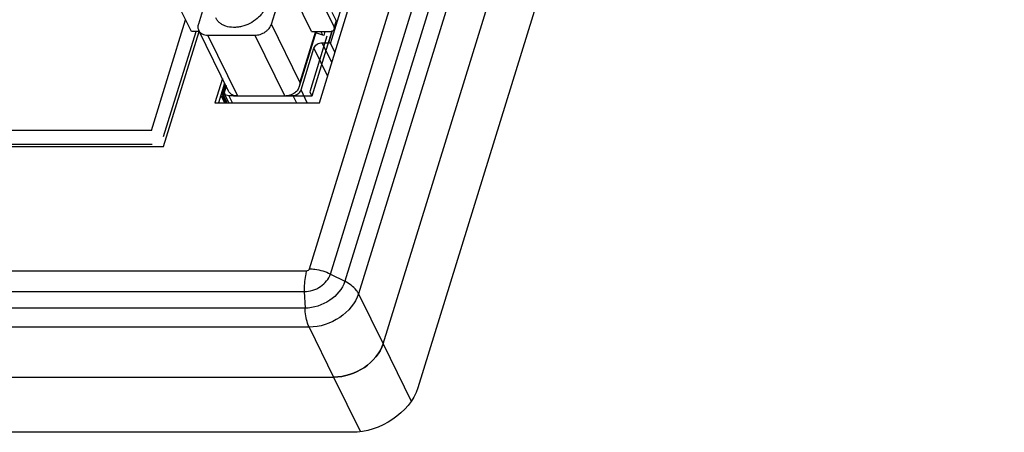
# Model space of a CAD drawing. Header units: millimetres. Extents: x 0 to 594, y 1 to 420.
# Tile 30 of 214: x 264.85 to 285.7, y 71.5 to 80.23. Entities that reach past the tile are written whole.
import ezdxf

# ---------------------------------------------------------------- set-up
doc = ezdxf.new("R2010")
doc.units = ezdxf.units.MM
doc.header["$LTSCALE"] = 32.67
for name, color, linetype in [('61753N-0_DXF_CONTINUOUS_LINE', 7, 'CONTINUOUS'), ('61758N-0_DXF_CONTINUOUS_LINE', 7, 'CONTINUOUS'), ('61787N-0_DXF_CONTINUOUS_LINE', 7, 'CONTINUOUS'), ('61852N-2_DXF_CONTINUOUS_LINE', 7, 'CONTINUOUS'), ('MC_1_5-15-GFDXF_CONTINUOUS_LINE', 7, 'CONTINUOUS'), ('MC_1_5-18-GFDXF_CONTINUOUS_LINE', 7, 'CONTINUOUS'), ('PRT0001_DXF_CONTINUOUS_LINE', 7, 'CONTINUOUS'), ('U2-PXC_18472DXF_CONTINUOUS_LINE', 7, 'CONTINUOUS')]:
    doc.layers.add(name, color=color, linetype=linetype)

msp = doc.modelspace()

# ---------------------------------------------------------------- linework, layer by layer
at = {"layer": '61753N-0_DXF_CONTINUOUS_LINE', "color": 7, "linetype": 'Continuous'}
for p, q in [((272.5447, 73.3763), (284.9627, 113.5609)), ((250.4977, 72.6713), (271.4979, 72.6713))]:
    msp.add_line(p, q, dxfattribs=at)
at = {"layer": '61753N-0_DXF_CONTINUOUS_LINE', "color": 9, "linetype": 'Continuous'}
for p, q in [((272.5447, 73.3763), (273.1398, 72.1636)), ((271.4979, 72.6713), (272.0596, 71.5267))]:
    msp.add_line(p, q, dxfattribs=at)
at = {"layer": '61753N-0_DXF_CONTINUOUS_LINE', "color": 7, "linetype": 'Continuous'}
msp.add_open_spline([(271.4979, 72.6713), (271.7252, 72.6713), (272.1665, 72.816), (272.482, 73.1733), (272.5447, 73.3763)], degree=3, knots=[0, 0, 0, 0, 0.5169818, 1, 1, 1, 1], dxfattribs=at)
at = {"layer": '61758N-0_DXF_CONTINUOUS_LINE', "color": 9, "linetype": 'Continuous'}
for p, q in [((267.6404, 77.8891), (268.364, 80.2307)), ((267.8979, 77.7586), (268.5856, 79.984)), ((267.6404, 77.8891), (263.4956, 77.8891)), ((267.6536, 77.5941), (263.5089, 77.5941))]:
    msp.add_line(p, q, dxfattribs=at)
at = {"layer": '61787N-0_DXF_CONTINUOUS_LINE', "color": 3, "linetype": 'Continuous'}
for p, q in [((285.6966, 112.6285), (273.2786, 72.4439)), ((271.8828, 71.5039), (250.8826, 71.5039))]:
    msp.add_line(p, q, dxfattribs=at)
msp.add_open_spline([(273.2786, 72.4439), (273.195, 72.1733), (272.7742, 71.6969), (272.1859, 71.5039), (271.8828, 71.5039)], degree=3, knots=[0, 0, 0, 0, 0.4830204, 1, 1, 1, 1], dxfattribs=at)
at = {"layer": '61852N-2_DXF_CONTINUOUS_LINE', "color": 9, "linetype": 'Continuous'}
for p, q in [((270.9853, 74.9614), (283.4033, 115.146)), ((271.4297, 74.8521), (283.8477, 115.0368)), ((284.1524, 114.8823), (271.7344, 74.6976)), ((284.4437, 114.6186), (272.0257, 74.4339)), ((249.9252, 74.9211), (270.9254, 74.9211)), ((271.4297, 74.8521), (271.7344, 74.6976)), ((249.8761, 74.4795), (270.8763, 74.4795)), ((270.8763, 74.4795), (270.892, 74.1303)), ((272.0257, 74.4339), (272.5447, 73.3763)), ((270.892, 74.1303), (249.8918, 74.1303)), ((270.9789, 73.7289), (249.9787, 73.7289)), ((270.9789, 73.7289), (271.4979, 72.6713))]:
    msp.add_line(p, q, dxfattribs=at)
at = {"layer": '61852N-2_DXF_CONTINUOUS_LINE', "color": 7, "linetype": 'Continuous'}
for p, q in [((272.5447, 73.3763), (284.9627, 113.5609)), ((271.1946, 78.4746), (281.4413, 111.6328)), ((267.8959, 77.5464), (268.6492, 79.984)), ((271.3528, 79.8806), (270.9909, 78.7096)), ((271.4553, 79.9712), (271.0367, 78.6164)), ((269.1417, 78.9849), (268.9841, 78.4746)), ((269.1875, 78.8916), (269.0586, 78.4746)), ((271.0367, 78.6164), (269.3787, 78.6164)), ((270.9909, 78.7096), (271.0367, 78.6164)), ((268.9841, 78.4746), (271.1946, 78.4746)), ((263.0879, 77.5464), (267.8959, 77.5464)), ((262.2412, 72.6713), (271.4979, 72.6713))]:
    msp.add_line(p, q, dxfattribs=at)
at = {"layer": '61852N-2_DXF_CONTINUOUS_LINE', "color": 9, "linetype": 'Continuous'}
for points, knots in [([(270.9254, 74.9211), (270.9154, 74.8886), (270.8801, 74.7442), (270.8712, 74.5939), (270.8763, 74.4795)], [0, 0, 0, 0, 0.2287334, 1, 1, 1, 1]), ([(270.8763, 74.4795), (270.9965, 74.4795), (271.2297, 74.556), (271.3965, 74.7449), (271.4297, 74.8521)], [0, 0, 0, 0, 0.5169796, 1, 1, 1, 1]), ([(270.9853, 74.9614), (271.0225, 74.9614), (271.1756, 74.9509), (271.3261, 74.9046), (271.4297, 74.8521)], [0, 0, 0, 0, 0.2425138, 1, 1, 1, 1]), ([(271.7344, 74.6976), (271.6839, 74.5343), (271.43, 74.2468), (271.0749, 74.1303), (270.892, 74.1303)], [0, 0, 0, 0, 0.4830204, 1, 1, 1, 1]), ([(272.0257, 74.4339), (272.013, 74.4597), (271.9399, 74.5712), (271.8267, 74.6508), (271.7344, 74.6976)], [0, 0, 0, 0, 0.2173029, 1, 1, 1, 1]), ([(272.0257, 74.4339), (271.963, 74.231), (271.6475, 73.8737), (271.2062, 73.7289), (270.9789, 73.7289)], [0, 0, 0, 0, 0.4830182, 1, 1, 1, 1]), ([(270.9789, 73.7289), (270.9659, 73.7553), (270.9159, 73.8838), (270.8968, 74.0224), (270.892, 74.1303)], [0, 0, 0, 0, 0.2138053, 1, 1, 1, 1])]:
    msp.add_open_spline(points, degree=3, knots=knots, dxfattribs=at)
msp.add_open_spline([(270.9254, 74.9211), (270.9495, 74.9211), (270.9782, 74.9384), (270.9853, 74.9614)], degree=3, dxfattribs=at)
at = {"layer": '61852N-2_DXF_CONTINUOUS_LINE', "color": 7, "linetype": 'Continuous'}
msp.add_open_spline([(272.5447, 73.3763), (272.482, 73.1733), (272.1665, 72.816), (271.7252, 72.6713), (271.4979, 72.6713)], degree=3, knots=[0, 0, 0, 0, 0.4830182, 1, 1, 1, 1], dxfattribs=at)
at = {"layer": 'MC_1_5-15-GFDXF_CONTINUOUS_LINE', "color": 9, "linetype": 'Continuous'}
for p, q in [((271.4285, 79.727), (271.6972, 80.5965)), ((271.2262, 79.984), (271.2632, 79.9087)), ((271.4686, 79.9943), (271.3918, 79.7456)), ((271.4584, 79.3283), (271.2536, 79.7456)), ((271.0791, 79.6281), (271.3687, 79.038)), ((269.3543, 78.4746), (269.2784, 78.6294)), ((270.6323, 78.6294), (270.7083, 78.4746)), ((270.9404, 78.4746), (270.8068, 78.7469))]:
    msp.add_line(p, q, dxfattribs=at)
at = {"layer": 'MC_1_5-15-GFDXF_CONTINUOUS_LINE', "color": 7, "linetype": 'Continuous'}
for p, q in [((271.2877, 79.9007), (271.1191, 79.9552)), ((271.3134, 79.984), (271.2877, 79.9007)), ((271.2536, 79.7456), (271.3918, 79.7456)), ((271.4285, 79.727), (271.5225, 79.5356)), ((270.8068, 78.7469), (271.0791, 79.6281)), ((269.2082, 78.8494), (269.1765, 78.7469)), ((269.2812, 78.4746), (269.18, 78.6808)), ((269.2784, 78.6294), (269.3858, 78.6294)), ((270.5485, 78.6294), (270.6323, 78.6294))]:
    msp.add_line(p, q, dxfattribs=at)
for points, knots in [([(271.0791, 79.6281), (271.0896, 79.662), (271.1422, 79.7215), (271.2157, 79.7456), (271.2536, 79.7456)], [0, 0, 0, 0, 0.483021, 1, 1, 1, 1]), ([(271.4285, 79.727), (271.4272, 79.7297), (271.4178, 79.7406), (271.4028, 79.7456), (271.3918, 79.7456)], [0, 0, 0, 0, 0.2143603, 1, 1, 1, 1]), ([(269.1765, 78.7469), (269.1748, 78.7412), (269.1698, 78.7194), (269.1728, 78.6955), (269.18, 78.6808)], [0, 0, 0, 0, 0.2665854, 1, 1, 1, 1]), ([(269.18, 78.6808), (269.1879, 78.6648), (269.2182, 78.6364), (269.2577, 78.6294), (269.2784, 78.6294)], [0, 0, 0, 0, 0.4636048, 1, 1, 1, 1]), ([(270.6323, 78.6294), (270.6702, 78.6294), (270.7438, 78.6535), (270.7964, 78.7131), (270.8068, 78.7469)], [0, 0, 0, 0, 0.5169793, 1, 1, 1, 1])]:
    msp.add_open_spline(points, degree=3, knots=knots, dxfattribs=at)
at = {"layer": 'MC_1_5-18-GFDXF_CONTINUOUS_LINE', "color": 9, "linetype": 'Continuous'}
for p, q in [((271.4285, 79.727), (271.6972, 80.5965)), ((271.4686, 79.9943), (271.3918, 79.7456)), ((271.4584, 79.3283), (271.2536, 79.7456)), ((271.0791, 79.6281), (271.3687, 79.038)), ((269.3543, 78.4746), (269.2784, 78.6294)), ((270.6323, 78.6294), (270.7083, 78.4746)), ((270.9404, 78.4746), (270.8068, 78.7469))]:
    msp.add_line(p, q, dxfattribs=at)
at = {"layer": 'MC_1_5-18-GFDXF_CONTINUOUS_LINE', "color": 7, "linetype": 'Continuous'}
for p, q in [((271.2877, 79.9007), (271.1191, 79.9552)), ((271.3134, 79.984), (271.2877, 79.9007)), ((271.2536, 79.7456), (271.3918, 79.7456)), ((271.4285, 79.727), (271.5225, 79.5356)), ((270.8068, 78.7469), (271.0791, 79.6281)), ((269.2082, 78.8494), (269.1765, 78.7469)), ((269.2812, 78.4746), (269.18, 78.6808)), ((269.2784, 78.6294), (269.3858, 78.6294)), ((270.5485, 78.6294), (270.6323, 78.6294))]:
    msp.add_line(p, q, dxfattribs=at)
for points, knots in [([(271.0791, 79.6281), (271.0896, 79.662), (271.1422, 79.7215), (271.2157, 79.7456), (271.2536, 79.7456)], [0, 0, 0, 0, 0.483021, 1, 1, 1, 1]), ([(271.4285, 79.727), (271.4272, 79.7297), (271.4178, 79.7406), (271.4028, 79.7456), (271.3918, 79.7456)], [0, 0, 0, 0, 0.2143603, 1, 1, 1, 1]), ([(269.1765, 78.7469), (269.1748, 78.7412), (269.1698, 78.7194), (269.1728, 78.6955), (269.18, 78.6808)], [0, 0, 0, 0, 0.2665854, 1, 1, 1, 1]), ([(269.18, 78.6808), (269.1879, 78.6648), (269.2182, 78.6364), (269.2577, 78.6294), (269.2784, 78.6294)], [0, 0, 0, 0, 0.4636048, 1, 1, 1, 1]), ([(270.6323, 78.6294), (270.6702, 78.6294), (270.7438, 78.6535), (270.7964, 78.7131), (270.8068, 78.7469)], [0, 0, 0, 0, 0.5169793, 1, 1, 1, 1])]:
    msp.add_open_spline(points, degree=3, knots=knots, dxfattribs=at)
at = {"layer": 'PRT0001_DXF_CONTINUOUS_LINE', "color": 7, "linetype": 'Continuous', "const_width": 0.0754}
for points in [[(269.2082, 78.8494), (269.1402, 78.6293)], [(269.1402, 78.6293), (269.2162, 78.4746)]]:
    msp.add_lwpolyline(points, dxfattribs=at)
at = {"layer": 'U2-PXC_18472DXF_CONTINUOUS_LINE', "color": 7, "linetype": 'Continuous'}
for p, q in [((268.4851, 79.984), (267.753, 81.4758)), ((268.9308, 81.1029), (268.633, 80.1394)), ((270.1804, 80.1394), (270.4782, 81.1029)), ((271.0272, 79.984), (270.4782, 81.1029)), ((270.9757, 81.1588), (271.5065, 80.0772)), ((271.5501, 80.2182), (271.4677, 80.386)), ((271.5116, 80.0329), (271.5552, 80.1739)), ((268.6514, 79.984), (268.4851, 79.984)), ((269.2715, 78.7205), (268.64, 80.0072)), ((268.8367, 79.9044), (269.8315, 79.9044)), ((271.128, 79.984), (270.7683, 78.82)), ((271.0272, 79.984), (271.4141, 79.984)), ((270.4629, 78.6176), (269.4682, 78.6176))]:
    msp.add_line(p, q, dxfattribs=at)
at = {"layer": 'U2-PXC_18472DXF_CONTINUOUS_LINE', "color": 9, "linetype": 'Continuous'}
for p, q in [((270.7844, 78.9086), (270.1804, 80.1394)), ((271.5501, 80.2182), (271.5065, 80.0772)), ((269.4682, 78.6176), (268.8367, 79.9044)), ((269.8315, 79.9044), (270.4629, 78.6176)), ((271.1167, 79.984), (270.7844, 78.9086))]:
    msp.add_line(p, q, dxfattribs=at)
at = {"layer": 'U2-PXC_18472DXF_CONTINUOUS_LINE', "color": 7, "linetype": 'Continuous'}
for points, knots in [([(270.0654, 80.5271), (270.0496, 80.4761), (270.0112, 80.4017), (269.9409, 80.3147), (269.8541, 80.2317), (269.7256, 80.147), (269.5812, 80.093), (269.4624, 80.0716), (269.3495, 80.0656), (269.2407, 80.0815), (269.1454, 80.1216), (269.085, 80.1614), (269.0358, 80.2107), (269.0112, 80.2493), (269.0014, 80.2695)], [0, 0, 0, 0, 0.1208067, 0.1857578, 0.2530711, 0.3918329, 0.5309997, 0.5987982, 0.6643782, 0.7866581, 0.8433883, 0.8973643, 0.9492491, 1, 1, 1, 1]), ([(268.633, 80.1394), (268.6262, 80.1171), (268.621, 80.0823), (268.6277, 80.0375), (268.6353, 80.0168), (268.6401, 80.0071)], [0, 0, 0, 0, 0.5160776, 0.7605037, 1, 1, 1, 1]), ([(269.8315, 79.9044), (269.8691, 79.9044), (269.9459, 79.9175), (270.0332, 79.9599), (270.094, 80.0073), (270.1434, 80.0597), (270.1703, 80.1068), (270.1804, 80.1394)], [0, 0, 0, 0, 0.2530379, 0.5157749, 0.6452439, 0.7702455, 1, 1, 1, 1]), ([(271.5116, 80.0329), (271.5127, 80.0363), (271.5141, 80.0435), (271.5137, 80.0587), (271.51, 80.0701), (271.5065, 80.0772)], [0, 0, 0, 0, 0.2341305, 0.4756163, 1, 1, 1, 1]), ([(271.5501, 80.2182), (271.5536, 80.2111), (271.5573, 80.1997), (271.5576, 80.1844), (271.5563, 80.1773), (271.5552, 80.1739)], [0, 0, 0, 0, 0.5243836, 0.7658695, 1, 1, 1, 1]), ([(268.6401, 80.0071), (268.6478, 79.9913), (268.6696, 79.9615), (268.716, 79.9285), (268.7734, 79.9085), (268.8151, 79.9044), (268.8367, 79.9044)], [0, 0, 0, 0, 0.2268567, 0.4649922, 0.7221655, 1, 1, 1, 1]), ([(271.4141, 79.984), (271.4258, 79.984), (271.4479, 79.9858), (271.4776, 79.9951), (271.4971, 80.0086), (271.5073, 80.0219), (271.5105, 80.0292), (271.5116, 80.0329)], [0, 0, 0, 0, 0.3033521, 0.5692445, 0.7967494, 0.9001717, 1, 1, 1, 1]), ([(270.7681, 78.8194), (270.7641, 78.8062), (270.7544, 78.7803), (270.7285, 78.7318), (270.6999, 78.7), (270.6771, 78.6848)], [0, 0, 0, 0, 0.2505939, 0.5014066, 1, 1, 1, 1]), ([(270.7844, 78.9086), (270.7839, 78.9011), (270.7811, 78.8709), (270.7749, 78.8411), (270.7681, 78.8194)], [0, 0, 0, 0, 0.2491013, 1, 1, 1, 1]), ([(269.3196, 78.6626), (269.3094, 78.6703), (269.2909, 78.6879), (269.277, 78.7092), (269.2715, 78.7204)], [0, 0, 0, 0, 0.5064606, 1, 1, 1, 1]), ([(269.3663, 78.6362), (269.362, 78.6379), (269.3456, 78.6452), (269.3301, 78.6545), (269.3196, 78.6626)], [0, 0, 0, 0, 0.2571016, 1, 1, 1, 1]), ([(269.4682, 78.6176), (269.4591, 78.6176), (269.4245, 78.6191), (269.39, 78.6266), (269.3663, 78.6362)], [0, 0, 0, 0, 0.2616654, 1, 1, 1, 1]), ([(270.6771, 78.6848), (270.645, 78.6635), (270.5758, 78.6304), (270.5, 78.6176), (270.4629, 78.6176)], [0, 0, 0, 0, 0.5095805, 1, 1, 1, 1])]:
    msp.add_open_spline(points, degree=3, knots=knots, dxfattribs=at)

doc.saveas('drawing.dxf')
